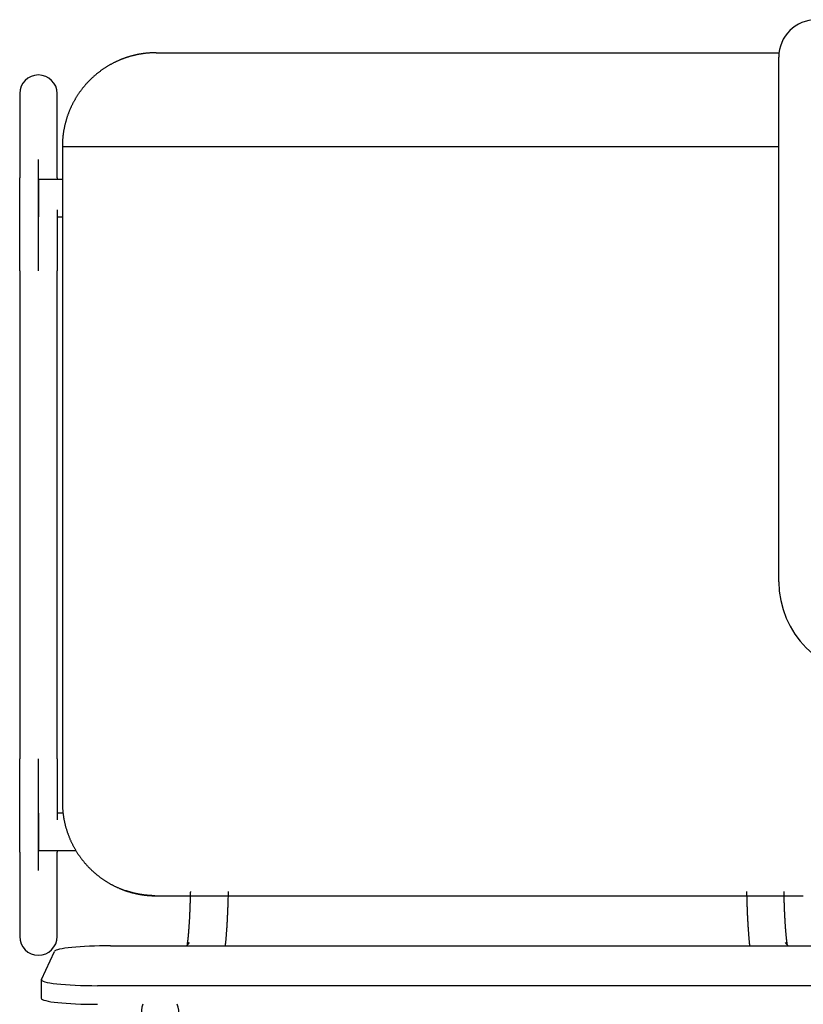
# Model space of a CAD drawing. Header units: metres. Extents: x -1 to 461, y -6 to 31.
# Tile 20 of 82: x 417.848 to 418.266, y 13.276 to 13.801. Entities that reach past the tile are written whole.
import ezdxf

# ---------------------------------------------------------------- set-up
doc = ezdxf.new("R2010")
doc.units = ezdxf.units.M
doc.linetypes.add('CONTINUA', pattern=[0])
doc.layers.add('PA MOBLES', color=7, linetype='CONTINUA', lineweight=25)

msp = doc.modelspace()

# ---------------------------------------------------------------- linework, layer by layer
at = {"layer": 'PA MOBLES', "color": 180, "transparency": 33554687}
for p, q in [((417.92034, 13.78367), (418.25297, 13.78367)), ((418.25283, 13.50133), (418.25283, 13.78133)), ((417.84756, 13.76194), (417.84756, 13.71688)), ((417.86756, 13.71688), (417.86756, 13.76194)), ((417.87034, 13.73367), (418.25283, 13.73367)), ((417.87034, 13.73367), (417.87034, 13.38367)), ((417.85756, 13.66718), (417.85756, 13.72676)), ((417.85756, 13.71607), (417.85756, 13.69607)), ((417.87034, 13.71607), (417.85756, 13.71607)), ((417.86756, 13.69607), (417.87034, 13.69607)), ((417.84756, 13.66718), (417.84756, 13.40669)), ((417.86756, 13.40669), (417.86756, 13.66718)), ((417.85756, 13.34712), (417.85756, 13.40669)), ((417.85756, 13.37781), (417.85756, 13.35781)), ((417.87068, 13.37781), (417.86756, 13.37781)), ((417.84756, 13.35699), (417.84756, 13.31194)), ((417.85756, 13.35781), (417.87755, 13.35781)), ((417.86756, 13.31194), (417.86756, 13.35699)), ((417.91976, 13.33367), (418.26591, 13.33367)), ((417.91976, 13.33367), (418.26591, 13.33367)), ((417.93805, 13.30874), (417.93669, 13.30696)), ((418.25777, 13.30696), (418.25642, 13.30874)), ((417.85912, 13.28902), (417.86612, 13.30393)), ((417.89608, 13.30696), (418.289, 13.30696)), ((417.85908, 13.28886), (417.85908, 13.27892)), ((418.296, 13.28567), (417.88908, 13.28567))]:
    msp.add_line(p, q, dxfattribs=at)
for points in [[(417.90842, 13.78223), (417.90817, 13.78217), (417.90792, 13.78211), (417.90767, 13.78204), (417.90741, 13.78198), (417.90716, 13.78191), (417.90691, 13.78184), (417.90667, 13.78177), (417.90642, 13.7817), (417.90617, 13.78162), (417.90592, 13.78155), (417.90567, 13.78148), (417.90542, 13.7814), (417.90517, 13.78132), (417.90493, 13.78124), (417.90468, 13.78116), (417.90443, 13.78108), (417.90419, 13.781), (417.90394, 13.78091), (417.9037, 13.78082), (417.90345, 13.78074), (417.90321, 13.78065), (417.90297, 13.78056), (417.90272, 13.78047), (417.90248, 13.78038), (417.90224, 13.78028), (417.902, 13.78019), (417.90175, 13.78009), (417.90151, 13.78), (417.90127, 13.7799), (417.90103, 13.7798), (417.90073, 13.77967), (417.90042, 13.77954), (417.90012, 13.7794), (417.89981, 13.77927), (417.89951, 13.77913), (417.8992, 13.77899), (417.8989, 13.77885), (417.8986, 13.7787), (417.8983, 13.77856), (417.898, 13.77841), (417.89771, 13.77826), (417.89741, 13.77811), (417.89712, 13.77796), (417.89682, 13.7778), (417.89653, 13.77764), (417.89624, 13.77748), (417.89595, 13.77732), (417.89566, 13.77716), (417.89537, 13.777), (417.89509, 13.77683), (417.8948, 13.77666), (417.89452, 13.77649), (417.89424, 13.77632), (417.89395, 13.77615), (417.89368, 13.77597), (417.8934, 13.7758), (417.89312, 13.77562), (417.89285, 13.77544), (417.89257, 13.77526), (417.8923, 13.77507), (417.89203, 13.77489), (417.89176, 13.7747), (417.89149, 13.77452), (417.89123, 13.77433), (417.89096, 13.77413), (417.8907, 13.77394), (417.89044, 13.77375), (417.89018, 13.77355), (417.88992, 13.77336), (417.88966, 13.77316), (417.88941, 13.77296), (417.88915, 13.77276), (417.8889, 13.77256), (417.88865, 13.77235), (417.8884, 13.77215), (417.88816, 13.77194), (417.88791, 13.77173), (417.88767, 13.77153), (417.88743, 13.77132), (417.88719, 13.7711), (417.88695, 13.77089), (417.88671, 13.77068), (417.88648, 13.77047), (417.88625, 13.77025), (417.88601, 13.77003), (417.88579, 13.76982), (417.88556, 13.7696), (417.88533, 13.76938), (417.88511, 13.76916), (417.88489, 13.76894), (417.88467, 13.76872), (417.88445, 13.7685), (417.88424, 13.76827), (417.88402, 13.76805), (417.88381, 13.76782), (417.8836, 13.76759), (417.88338, 13.76736), (417.88317, 13.76712), (417.88296, 13.76689), (417.88275, 13.76665), (417.88255, 13.76641), (417.88234, 13.76617), (417.88213, 13.76593), (417.88193, 13.76569), (417.88172, 13.76544), (417.88152, 13.76519), (417.88132, 13.76494), (417.88112, 13.76469), (417.88092, 13.76444), (417.88073, 13.76419), (417.88053, 13.76393), (417.88034, 13.76367), (417.88014, 13.76341), (417.87995, 13.76315), (417.87976, 13.76289), (417.87957, 13.76263), (417.87938, 13.76236), (417.8792, 13.76209), (417.87901, 13.76183), (417.87883, 13.76156), (417.87865, 13.76129), (417.87847, 13.76101), (417.87829, 13.76074), (417.87812, 13.76046), (417.87794, 13.76018), (417.87777, 13.75991), (417.8776, 13.75963), (417.87743, 13.75934), (417.87726, 13.75906), (417.8771, 13.75878), (417.87693, 13.75849), (417.87677, 13.7582), (417.87661, 13.75792), (417.87645, 13.75763), (417.87629, 13.75734), (417.87614, 13.75705), (417.87598, 13.75675), (417.87583, 13.75646), (417.87568, 13.75616), (417.87553, 13.75587), (417.87539, 13.75557), (417.87524, 13.75527), (417.8751, 13.75497), (417.87496, 13.75467), (417.87482, 13.75437), (417.87468, 13.75407), (417.87455, 13.75376), (417.87442, 13.75346), (417.87429, 13.75315), (417.87416, 13.75285), (417.87403, 13.75254), (417.87391, 13.75223), (417.87379, 13.75192), (417.87366, 13.75161), (417.87355, 13.7513), (417.87343, 13.75099), (417.87332, 13.75068), (417.8732, 13.75036), (417.87309, 13.75005), (417.87299, 13.74974), (417.87288, 13.74942), (417.87278, 13.7491), (417.87268, 13.74879), (417.87258, 13.74847), (417.87248, 13.74815), (417.87238, 13.74783), (417.87229, 13.74751), (417.8722, 13.7472), (417.87211, 13.74688), (417.87202, 13.74656), (417.87194, 13.74623), (417.87186, 13.74591), (417.87178, 13.74559), (417.8717, 13.74527), (417.87162, 13.74495), (417.87155, 13.74462), (417.87148, 13.7443), (417.87141, 13.74398), (417.87134, 13.74366), (417.87128, 13.74333), (417.87122, 13.74301), (417.87115, 13.74268), (417.8711, 13.74236), (417.87104, 13.74204), (417.87099, 13.74171), (417.87094, 13.74139), (417.87089, 13.74106), (417.87084, 13.74074), (417.87079, 13.74042), (417.87075, 13.74009), (417.87071, 13.73977), (417.87067, 13.73944), (417.87063, 13.73912), (417.8706, 13.7388), (417.87057, 13.73848), (417.87054, 13.73815), (417.87051, 13.73783), (417.87048, 13.73751), (417.87046, 13.73719), (417.87044, 13.73686), (417.87042, 13.73654), (417.8704, 13.73622), (417.87039, 13.7359), (417.87037, 13.73558), (417.87036, 13.73526), (417.87035, 13.73494), (417.87035, 13.73463), (417.87034, 13.73431), (417.87034, 13.73399), (417.87034, 13.73367)], [(417.92034, 13.78367), (417.92009, 13.78367), (417.91984, 13.78367), (417.91959, 13.78367), (417.91934, 13.78366), (417.91908, 13.78366), (417.91883, 13.78365), (417.91857, 13.78364), (417.91831, 13.78363), (417.91805, 13.78362), (417.91779, 13.78361), (417.91753, 13.78359), (417.91727, 13.78358), (417.91701, 13.78356), (417.91675, 13.78354), (417.91648, 13.78352), (417.91622, 13.7835), (417.91595, 13.78348), (417.91569, 13.78346), (417.91542, 13.78343), (417.91515, 13.7834), (417.91489, 13.78338), (417.91462, 13.78335), (417.91435, 13.78331), (417.91408, 13.78328), (417.91382, 13.78325), (417.91355, 13.78321), (417.91328, 13.78317), (417.91301, 13.78313), (417.91274, 13.78309), (417.91247, 13.78305), (417.91234, 13.78303), (417.9122, 13.78301), (417.91206, 13.78299), (417.91193, 13.78296), (417.91179, 13.78294), (417.91165, 13.78291), (417.91152, 13.78289), (417.91138, 13.78287), (417.91124, 13.78284), (417.91111, 13.78282), (417.91097, 13.78279), (417.91084, 13.78276), (417.9107, 13.78274), (417.91057, 13.78271), (417.91043, 13.78268), (417.91029, 13.78266), (417.91016, 13.78263), (417.91002, 13.7826), (417.90989, 13.78257), (417.90975, 13.78254), (417.90962, 13.78251), (417.90949, 13.78248), (417.90935, 13.78245), (417.90922, 13.78242), (417.90908, 13.78239), (417.90895, 13.78236), (417.90882, 13.78233), (417.90868, 13.7823), (417.90855, 13.78227), (417.90842, 13.78223)], [(417.84756, 13.66718), (417.84756, 13.66783), (417.84756, 13.66848), (417.84756, 13.66913), (417.84756, 13.66978), (417.84756, 13.67043), (417.84756, 13.67108), (417.84756, 13.67173), (417.84756, 13.67237), (417.84756, 13.67302), (417.84756, 13.67366), (417.84756, 13.6743), (417.84756, 13.67494), (417.84756, 13.67558), (417.84756, 13.67622), (417.84756, 13.67686), (417.84756, 13.67749), (417.84756, 13.67813), (417.84756, 13.67876), (417.84756, 13.67939), (417.84756, 13.68001), (417.84756, 13.68064), (417.84756, 13.68126), (417.84756, 13.68188), (417.84756, 13.6825), (417.84756, 13.68312), (417.84756, 13.68373), (417.84756, 13.68435), (417.84756, 13.68496), (417.84756, 13.68556), (417.84756, 13.68617), (417.84756, 13.68677), (417.84756, 13.68736), (417.84756, 13.68796), (417.84756, 13.68855), (417.84756, 13.68913), (417.84756, 13.68971), (417.84756, 13.69029), (417.84756, 13.69086), (417.84756, 13.69143), (417.84756, 13.692), (417.84756, 13.69256), (417.84756, 13.69311), (417.84756, 13.69367), (417.84756, 13.69421), (417.84756, 13.69476), (417.84756, 13.6953), (417.84756, 13.69583), (417.84756, 13.69636), (417.84756, 13.69688), (417.84756, 13.6974), (417.84756, 13.69791), (417.84756, 13.69842), (417.84756, 13.69893), (417.84756, 13.69943), (417.84756, 13.69992), (417.84756, 13.70041), (417.84756, 13.70089), (417.84756, 13.70137), (417.84756, 13.70184), (417.84756, 13.70231), (417.84756, 13.70271), (417.84756, 13.70311), (417.84756, 13.7035), (417.84756, 13.70389), (417.84756, 13.70427), (417.84756, 13.70465), (417.84756, 13.70502), (417.84756, 13.70539), (417.84756, 13.70576), (417.84756, 13.70611), (417.84756, 13.70647), (417.84756, 13.70682), (417.84756, 13.70716), (417.84756, 13.7075), (417.84756, 13.70783), (417.84756, 13.70816), (417.84756, 13.70848), (417.84756, 13.7088), (417.84756, 13.70911), (417.84756, 13.70941), (417.84756, 13.70972), (417.84756, 13.71001), (417.84756, 13.7103), (417.84756, 13.71059), (417.84756, 13.71087), (417.84756, 13.71114), (417.84756, 13.71141), (417.84756, 13.71167), (417.84756, 13.71193), (417.84756, 13.71218), (417.84756, 13.71242), (417.84756, 13.71266), (417.84756, 13.71289), (417.84756, 13.71312), (417.84756, 13.71334), (417.84756, 13.71356), (417.84756, 13.71377), (417.84756, 13.71397), (417.84756, 13.71417), (417.84756, 13.71436), (417.84756, 13.71454), (417.84756, 13.71472), (417.84756, 13.7149), (417.84756, 13.71506), (417.84756, 13.71522), (417.84756, 13.71538), (417.84756, 13.71552), (417.84756, 13.71567), (417.84756, 13.7158), (417.84756, 13.71593), (417.84756, 13.71605), (417.84756, 13.71617), (417.84756, 13.71628), (417.84756, 13.71639), (417.84756, 13.71648), (417.84756, 13.71658), (417.84756, 13.71666), (417.84756, 13.71674), (417.84756, 13.71681), (417.84756, 13.71688)], [(417.86756, 13.71688), (417.86756, 13.71686), (417.86756, 13.71684), (417.86756, 13.71682), (417.86756, 13.7168), (417.86756, 13.71678), (417.86756, 13.71676), (417.86756, 13.71673), (417.86756, 13.71671), (417.86756, 13.71669), (417.86756, 13.71666), (417.86756, 13.71664), (417.86756, 13.71661), (417.86756, 13.71659), (417.86756, 13.71656), (417.86756, 13.71653), (417.86756, 13.71651), (417.86756, 13.71648), (417.86756, 13.71645), (417.86756, 13.71642), (417.86756, 13.71639), (417.86756, 13.71636), (417.86756, 13.71633), (417.86756, 13.7163), (417.86756, 13.71627), (417.86756, 13.71624), (417.86756, 13.7162), (417.86756, 13.71617), (417.86756, 13.71614), (417.86756, 13.7161), (417.86756, 13.71607)], [(417.86756, 13.69974), (417.86756, 13.69971), (417.86756, 13.69967), (417.86756, 13.69964), (417.86756, 13.6996), (417.86756, 13.69956), (417.86756, 13.69953), (417.86756, 13.69949), (417.86756, 13.69946), (417.86756, 13.69942), (417.86756, 13.69939), (417.86756, 13.69935), (417.86756, 13.69932), (417.86756, 13.69928), (417.86756, 13.69925), (417.86756, 13.69921), (417.86756, 13.69917), (417.86756, 13.69914), (417.86756, 13.6991), (417.86756, 13.69907), (417.86756, 13.69903), (417.86756, 13.699), (417.86756, 13.69896), (417.86756, 13.69892), (417.86756, 13.69889), (417.86756, 13.69885), (417.86756, 13.69882), (417.86756, 13.69878), (417.86756, 13.69875), (417.86756, 13.69871), (417.86756, 13.69867), (417.86756, 13.69823), (417.86756, 13.69778), (417.86756, 13.69733), (417.86756, 13.69687), (417.86756, 13.69642), (417.86756, 13.69595), (417.86756, 13.69549), (417.86756, 13.69502), (417.86756, 13.69454), (417.86756, 13.69407), (417.86756, 13.69359), (417.86756, 13.6931), (417.86756, 13.69262), (417.86756, 13.69213), (417.86756, 13.69163), (417.86756, 13.69114), (417.86756, 13.69064), (417.86756, 13.69014), (417.86756, 13.68963), (417.86756, 13.68912), (417.86756, 13.68861), (417.86756, 13.6881), (417.86756, 13.68758), (417.86756, 13.68706), (417.86756, 13.68654), (417.86756, 13.68601), (417.86756, 13.68549), (417.86756, 13.68496), (417.86756, 13.68442), (417.86756, 13.68389), (417.86756, 13.68335), (417.86756, 13.68281), (417.86756, 13.68227), (417.86756, 13.68173), (417.86756, 13.68118), (417.86756, 13.68064), (417.86756, 13.68009), (417.86756, 13.67954), (417.86756, 13.67899), (417.86756, 13.67844), (417.86756, 13.67788), (417.86756, 13.67733), (417.86756, 13.67677), (417.86756, 13.67622), (417.86756, 13.67566), (417.86756, 13.6751), (417.86756, 13.67454), (417.86756, 13.67398), (417.86756, 13.67341), (417.86756, 13.67285), (417.86756, 13.67229), (417.86756, 13.67172), (417.86756, 13.67116), (417.86756, 13.67059), (417.86756, 13.67002), (417.86756, 13.66946), (417.86756, 13.66889), (417.86756, 13.66832), (417.86756, 13.66775), (417.86756, 13.66718)], [(417.84756, 13.35699), (417.84756, 13.35707), (417.84756, 13.35715), (417.84756, 13.35725), (417.84756, 13.35735), (417.84756, 13.35746), (417.84756, 13.35757), (417.84756, 13.3577), (417.84756, 13.35783), (417.84756, 13.35798), (417.84756, 13.35813), (417.84756, 13.35829), (417.84756, 13.35845), (417.84756, 13.35863), (417.84756, 13.35881), (417.84756, 13.359), (417.84756, 13.3592), (417.84756, 13.35941), (417.84756, 13.35962), (417.84756, 13.35984), (417.84756, 13.36007), (417.84756, 13.36031), (417.84756, 13.36056), (417.84756, 13.36081), (417.84756, 13.36108), (417.84756, 13.36135), (417.84756, 13.36162), (417.84756, 13.36191), (417.84756, 13.3622), (417.84756, 13.3625), (417.84756, 13.36281), (417.84756, 13.36313), (417.84756, 13.36345), (417.84756, 13.36378), (417.84756, 13.36412), (417.84756, 13.36446), (417.84756, 13.36481), (417.84756, 13.36517), (417.84756, 13.36553), (417.84756, 13.36591), (417.84756, 13.36629), (417.84756, 13.36667), (417.84756, 13.36706), (417.84756, 13.36746), (417.84756, 13.36787), (417.84756, 13.36828), (417.84756, 13.3687), (417.84756, 13.36912), (417.84756, 13.36955), (417.84756, 13.36999), (417.84756, 13.37043), (417.84756, 13.37088), (417.84756, 13.37134), (417.84756, 13.3718), (417.84756, 13.37227), (417.84756, 13.37274), (417.84756, 13.37322), (417.84756, 13.37371), (417.84756, 13.3742), (417.84756, 13.37469), (417.84756, 13.3752), (417.84756, 13.37564), (417.84756, 13.37609), (417.84756, 13.37654), (417.84756, 13.377), (417.84756, 13.37745), (417.84756, 13.37792), (417.84756, 13.37838), (417.84756, 13.37885), (417.84756, 13.37933), (417.84756, 13.3798), (417.84756, 13.38028), (417.84756, 13.38077), (417.84756, 13.38125), (417.84756, 13.38174), (417.84756, 13.38224), (417.84756, 13.38273), (417.84756, 13.38323), (417.84756, 13.38373), (417.84756, 13.38424), (417.84756, 13.38475), (417.84756, 13.38526), (417.84756, 13.38577), (417.84756, 13.38629), (417.84756, 13.38681), (417.84756, 13.38733), (417.84756, 13.38786), (417.84756, 13.38838), (417.84756, 13.38891), (417.84756, 13.38945), (417.84756, 13.38998), (417.84756, 13.39052), (417.84756, 13.39106), (417.84756, 13.3916), (417.84756, 13.39214), (417.84756, 13.39269), (417.84756, 13.39323), (417.84756, 13.39378), (417.84756, 13.39433), (417.84756, 13.39488), (417.84756, 13.39543), (417.84756, 13.39599), (417.84756, 13.39654), (417.84756, 13.3971), (417.84756, 13.39765), (417.84756, 13.39821), (417.84756, 13.39877), (417.84756, 13.39933), (417.84756, 13.39989), (417.84756, 13.40046), (417.84756, 13.40102), (417.84756, 13.40158), (417.84756, 13.40215), (417.84756, 13.40271), (417.84756, 13.40328), (417.84756, 13.40385), (417.84756, 13.40441), (417.84756, 13.40498), (417.84756, 13.40555), (417.84756, 13.40612), (417.84756, 13.40669)], [(417.86756, 13.40669), (417.86756, 13.40604), (417.86756, 13.40539), (417.86756, 13.40474), (417.86756, 13.40409), (417.86756, 13.40344), (417.86756, 13.40279), (417.86756, 13.40214), (417.86756, 13.4015), (417.86756, 13.40085), (417.86756, 13.40021), (417.86756, 13.39957), (417.86756, 13.39893), (417.86756, 13.39829), (417.86756, 13.39765), (417.86756, 13.39701), (417.86756, 13.39638), (417.86756, 13.39575), (417.86756, 13.39511), (417.86756, 13.39448), (417.86756, 13.39386), (417.86756, 13.39323), (417.86756, 13.39261), (417.86756, 13.39199), (417.86756, 13.39137), (417.86756, 13.39075), (417.86756, 13.39014), (417.86756, 13.38952), (417.86756, 13.38892), (417.86756, 13.38831), (417.86756, 13.38771), (417.86756, 13.38721), (417.86756, 13.38672), (417.86756, 13.38623), (417.86756, 13.38575), (417.86756, 13.38526), (417.86756, 13.38478), (417.86756, 13.3843), (417.86756, 13.38383), (417.86756, 13.38336), (417.86756, 13.38289), (417.86756, 13.38242), (417.86756, 13.38196), (417.86756, 13.38149), (417.86756, 13.38104), (417.86756, 13.38058), (417.86756, 13.38013), (417.86756, 13.37968), (417.86756, 13.37923), (417.86756, 13.37879), (417.86756, 13.37835), (417.86756, 13.37791), (417.86756, 13.37748), (417.86756, 13.37705), (417.86756, 13.37662), (417.86756, 13.3762), (417.86756, 13.37578), (417.86756, 13.37536), (417.86756, 13.37495), (417.86756, 13.37454), (417.86756, 13.37413)], [(417.87034, 13.38367), (417.87034, 13.38336), (417.87034, 13.38304), (417.87035, 13.38273), (417.87035, 13.38241), (417.87036, 13.38209), (417.87037, 13.38177), (417.87039, 13.38146), (417.8704, 13.38114), (417.87042, 13.38082), (417.87044, 13.3805), (417.87046, 13.38018), (417.87048, 13.37986), (417.87051, 13.37954), (417.87054, 13.37922), (417.87057, 13.37889), (417.8706, 13.37857), (417.87063, 13.37825), (417.87067, 13.37793), (417.87071, 13.3776), (417.87075, 13.37728), (417.87079, 13.37696), (417.87083, 13.37664), (417.87088, 13.37631), (417.87093, 13.37599), (417.87098, 13.37567), (417.87104, 13.37534), (417.87109, 13.37502), (417.87115, 13.3747), (417.87121, 13.37437), (417.87127, 13.37405), (417.87134, 13.37373), (417.8714, 13.3734), (417.87147, 13.37308), (417.87154, 13.37276), (417.87162, 13.37244), (417.87169, 13.37211), (417.87177, 13.37179), (417.87185, 13.37147), (417.87193, 13.37115), (417.87201, 13.37083), (417.8721, 13.37051), (417.87219, 13.37019), (417.87228, 13.36987), (417.87237, 13.36955), (417.87247, 13.36923), (417.87257, 13.36891), (417.87266, 13.36859), (417.87277, 13.36828), (417.87287, 13.36796), (417.87298, 13.36764), (417.87308, 13.36733), (417.87319, 13.36701), (417.87331, 13.3667), (417.87342, 13.36639), (417.87354, 13.36607), (417.87365, 13.36576), (417.87377, 13.36545), (417.8739, 13.36514), (417.87402, 13.36483), (417.87415, 13.36452), (417.87428, 13.36421), (417.87441, 13.36391), (417.87454, 13.3636), (417.87468, 13.3633), (417.87481, 13.36299), (417.87495, 13.36269), (417.87509, 13.36239), (417.87524, 13.36209), (417.87538, 13.36179), (417.87553, 13.36149), (417.87568, 13.36119), (417.87583, 13.36089), (417.87598, 13.3606), (417.87614, 13.3603), (417.87629, 13.36001), (417.87645, 13.35971), (417.87661, 13.35942), (417.87677, 13.35913), (417.87694, 13.35884), (417.8771, 13.35856), (417.87727, 13.35827), (417.87744, 13.35798), (417.87761, 13.3577), (417.87778, 13.35742), (417.87796, 13.35714), (417.87813, 13.35686), (417.87831, 13.35658), (417.87849, 13.3563), (417.87867, 13.35603), (417.87886, 13.35575), (417.87904, 13.35548), (417.87923, 13.35521), (417.87942, 13.35494), (417.87961, 13.35467), (417.8798, 13.35441), (417.87999, 13.35414), (417.88018, 13.35388), (417.88038, 13.35362), (417.88058, 13.35336), (417.88077, 13.3531), (417.88097, 13.35284), (417.88118, 13.35259), (417.88138, 13.35233), (417.88158, 13.35208), (417.88179, 13.35183), (417.88199, 13.35158), (417.8822, 13.35133), (417.88241, 13.35109), (417.88262, 13.35085), (417.88283, 13.3506), (417.88305, 13.35036), (417.88326, 13.35013), (417.88347, 13.34989), (417.88369, 13.34966), (417.88391, 13.34942), (417.88413, 13.34919), (417.88434, 13.34896), (417.88456, 13.34874), (417.88479, 13.34851), (417.88501, 13.34829), (417.88523, 13.34807), (417.88546, 13.34785), (417.88568, 13.34763), (417.88591, 13.34741), (417.88614, 13.34719), (417.88637, 13.34698), (417.88661, 13.34676), (417.88684, 13.34655), (417.88708, 13.34634), (417.88732, 13.34613), (417.88756, 13.34591), (417.8878, 13.34571), (417.88805, 13.3455), (417.88829, 13.34529), (417.88854, 13.34508), (417.88879, 13.34488), (417.88904, 13.34468), (417.88929, 13.34448), (417.88955, 13.34428), (417.88981, 13.34408), (417.89006, 13.34388), (417.89032, 13.34368), (417.89058, 13.34349), (417.89085, 13.34329), (417.89111, 13.3431), (417.89138, 13.34291), (417.89164, 13.34272), (417.89191, 13.34254), (417.89218, 13.34235), (417.89246, 13.34217), (417.89273, 13.34198), (417.893, 13.3418), (417.89328, 13.34162), (417.89356, 13.34145), (417.89384, 13.34127), (417.89412, 13.3411), (417.8944, 13.34092), (417.89468, 13.34075), (417.89497, 13.34059), (417.89525, 13.34042), (417.89554, 13.34025), (417.89583, 13.34009), (417.89612, 13.33993), (417.89641, 13.33977), (417.8967, 13.33961), (417.89699, 13.33945), (417.89729, 13.3393), (417.89758, 13.33915), (417.89788, 13.339), (417.89818, 13.33885), (417.89848, 13.3387), (417.89878, 13.33856), (417.89908, 13.33842), (417.89938, 13.33828), (417.89968, 13.33814), (417.89999, 13.338), (417.90029, 13.33787), (417.9006, 13.33773), (417.9009, 13.3376), (417.90121, 13.33747), (417.9013, 13.33744), (417.90139, 13.3374), (417.90148, 13.33736), (417.90158, 13.33732), (417.90167, 13.33729), (417.90176, 13.33725), (417.90185, 13.33721), (417.90194, 13.33718), (417.90203, 13.33714), (417.90212, 13.33711), (417.90222, 13.33707), (417.90231, 13.33703), (417.9024, 13.337), (417.90249, 13.33696), (417.90258, 13.33693), (417.90268, 13.33689), (417.90277, 13.33686), (417.90286, 13.33682), (417.90295, 13.33679), (417.90305, 13.33676), (417.90314, 13.33672), (417.90323, 13.33669), (417.90332, 13.33665), (417.90342, 13.33662), (417.90351, 13.33659), (417.9036, 13.33655), (417.90369, 13.33652), (417.90379, 13.33649), (417.90388, 13.33646), (417.90397, 13.33642)], [(417.86756, 13.35781), (417.86756, 13.35777), (417.86756, 13.35774), (417.86756, 13.3577), (417.86756, 13.35767), (417.86756, 13.35764), (417.86756, 13.3576), (417.86756, 13.35757), (417.86756, 13.35754), (417.86756, 13.35751), (417.86756, 13.35748), (417.86756, 13.35745), (417.86756, 13.35742), (417.86756, 13.35739), (417.86756, 13.35736), (417.86756, 13.35734), (417.86756, 13.35731), (417.86756, 13.35728), (417.86756, 13.35726), (417.86756, 13.35723), (417.86756, 13.35721), (417.86756, 13.35718), (417.86756, 13.35716), (417.86756, 13.35714), (417.86756, 13.35712), (417.86756, 13.35709), (417.86756, 13.35707), (417.86756, 13.35705), (417.86756, 13.35703), (417.86756, 13.35701), (417.86756, 13.35699)], [(417.90397, 13.33642), (417.904, 13.33642), (417.90402, 13.33641), (417.90405, 13.3364), (417.90407, 13.33639), (417.9041, 13.33638), (417.90412, 13.33637), (417.90415, 13.33636), (417.90417, 13.33636), (417.9042, 13.33635), (417.90422, 13.33634), (417.90425, 13.33633), (417.90427, 13.33632), (417.9043, 13.33631), (417.90432, 13.33631), (417.90435, 13.3363), (417.90437, 13.33629), (417.9044, 13.33628), (417.90442, 13.33627), (417.90445, 13.33626), (417.90447, 13.33626), (417.90449, 13.33625), (417.90452, 13.33624), (417.90454, 13.33623), (417.90457, 13.33622), (417.90459, 13.33621), (417.90462, 13.33621), (417.90464, 13.3362), (417.90467, 13.33619), (417.90469, 13.33618), (417.90471, 13.33617), (417.90487, 13.33612), (417.90502, 13.33607), (417.90518, 13.33602), (417.90533, 13.33598), (417.90549, 13.33593), (417.90565, 13.33588), (417.90581, 13.33583), (417.90597, 13.33578), (417.90613, 13.33573), (417.90629, 13.33568), (417.90646, 13.33564), (417.90662, 13.33559), (417.90678, 13.33554), (417.90695, 13.3355), (417.90711, 13.33545), (417.90728, 13.33541), (417.90744, 13.33536), (417.90761, 13.33532), (417.90778, 13.33527), (417.90795, 13.33523), (417.90811, 13.33519), (417.90828, 13.33515), (417.90845, 13.3351), (417.90862, 13.33506), (417.90879, 13.33502), (417.90896, 13.33498), (417.90913, 13.33494), (417.9093, 13.3349), (417.90947, 13.33487), (417.90964, 13.33483), (417.90981, 13.33479), (417.90998, 13.33475), (417.91015, 13.33472), (417.91033, 13.33468), (417.9105, 13.33465), (417.91067, 13.33462), (417.91084, 13.33458), (417.91101, 13.33455), (417.91118, 13.33452), (417.91135, 13.33449), (417.91152, 13.33446), (417.91168, 13.33443), (417.91185, 13.3344), (417.91202, 13.33437), (417.91219, 13.33434), (417.91236, 13.33431), (417.91252, 13.33429), (417.91269, 13.33426), (417.91286, 13.33423), (417.91302, 13.33421), (417.91319, 13.33419), (417.91335, 13.33416), (417.91351, 13.33414), (417.91368, 13.33412), (417.91384, 13.3341), (417.914, 13.33407), (417.91416, 13.33405), (417.91432, 13.33403), (417.91448, 13.33402), (417.91463, 13.334), (417.91476, 13.33398), (417.91489, 13.33397), (417.91502, 13.33396), (417.91515, 13.33394), (417.91528, 13.33393), (417.91542, 13.33391), (417.91555, 13.3339), (417.91569, 13.33389), (417.91583, 13.33388), (417.91596, 13.33386), (417.9161, 13.33385), (417.91624, 13.33384), (417.91638, 13.33383), (417.91652, 13.33382), (417.91666, 13.33381), (417.91679, 13.3338), (417.91693, 13.33379), (417.91707, 13.33378), (417.91721, 13.33377), (417.91735, 13.33376), (417.91749, 13.33375), (417.91762, 13.33375), (417.91776, 13.33374), (417.91789, 13.33373), (417.91803, 13.33373), (417.91816, 13.33372), (417.91829, 13.33371), (417.91842, 13.33371), (417.91855, 13.3337), (417.91868, 13.3337), (417.91869, 13.3337), (417.91871, 13.3337), (417.91872, 13.3337), (417.91874, 13.3337), (417.91875, 13.3337), (417.91877, 13.3337), (417.91878, 13.3337), (417.9188, 13.3337), (417.91881, 13.33369), (417.91883, 13.33369), (417.91884, 13.33369), (417.91886, 13.33369), (417.91887, 13.33369), (417.91889, 13.33369), (417.9189, 13.33369), (417.91892, 13.33369), (417.91894, 13.33369), (417.91895, 13.33369), (417.91897, 13.33369), (417.91898, 13.33369), (417.919, 13.33369), (417.91902, 13.33369), (417.91903, 13.33369), (417.91905, 13.33369), (417.91906, 13.33369), (417.91908, 13.33369), (417.9191, 13.33369), (417.91911, 13.33369), (417.91913, 13.33369), (417.91914, 13.33369), (417.91916, 13.33369), (417.91918, 13.33368), (417.91919, 13.33368), (417.91921, 13.33368), (417.91922, 13.33368), (417.91924, 13.33368), (417.91926, 13.33368), (417.91927, 13.33368), (417.91929, 13.33368), (417.9193, 13.33368), (417.91932, 13.33368), (417.91934, 13.33368), (417.91935, 13.33368), (417.91937, 13.33368), (417.91938, 13.33368), (417.9194, 13.33368), (417.91941, 13.33368), (417.91943, 13.33368), (417.91944, 13.33368), (417.91946, 13.33368), (417.91947, 13.33368), (417.91949, 13.33368), (417.9195, 13.33368), (417.91952, 13.33368), (417.91953, 13.33368), (417.91955, 13.33368), (417.91956, 13.33368), (417.91958, 13.33368), (417.91959, 13.33368), (417.91961, 13.33368), (417.91961, 13.33368), (417.91962, 13.33368), (417.91962, 13.33368), (417.91962, 13.33368), (417.91963, 13.33368), (417.91963, 13.33368), (417.91964, 13.33368), (417.91964, 13.33368), (417.91965, 13.33368), (417.91965, 13.33368), (417.91966, 13.33368), (417.91966, 13.33368), (417.91967, 13.33368), (417.91967, 13.33368), (417.91968, 13.33368), (417.91968, 13.33368), (417.91968, 13.33368), (417.91969, 13.33368), (417.91969, 13.33368), (417.9197, 13.33368), (417.9197, 13.33367), (417.91971, 13.33367), (417.91971, 13.33367), (417.91972, 13.33367), (417.91972, 13.33367), (417.91972, 13.33367), (417.91973, 13.33367), (417.91973, 13.33367), (417.91974, 13.33367), (417.91976, 13.33367)], [(417.9055, 13.33592), (417.90545, 13.33594), (417.90539, 13.33596), (417.90534, 13.33597), (417.90529, 13.33599), (417.90524, 13.336), (417.90519, 13.33602), (417.90514, 13.33604), (417.90509, 13.33605), (417.90504, 13.33607), (417.90499, 13.33609), (417.90494, 13.3361), (417.90489, 13.33612), (417.90484, 13.33613), (417.90478, 13.33615), (417.90473, 13.33617), (417.90468, 13.33618), (417.90463, 13.3362), (417.90458, 13.33622), (417.90453, 13.33624), (417.90448, 13.33625), (417.90443, 13.33627), (417.90438, 13.33629), (417.90433, 13.3363), (417.90428, 13.33632), (417.90423, 13.33634), (417.90418, 13.33635), (417.90413, 13.33637), (417.90407, 13.33639), (417.90402, 13.33641), (417.90397, 13.33642)], [(417.91974, 13.33367), (417.91974, 13.33367), (417.91973, 13.33367), (417.91973, 13.33367), (417.91972, 13.33367), (417.91972, 13.33367), (417.91972, 13.33367), (417.91971, 13.33367), (417.91971, 13.33367), (417.9197, 13.33367), (417.9197, 13.33368), (417.91969, 13.33368), (417.91969, 13.33368), (417.91968, 13.33368), (417.91968, 13.33368), (417.91968, 13.33368), (417.91967, 13.33368), (417.91967, 13.33368), (417.91966, 13.33368), (417.91966, 13.33368), (417.91965, 13.33368), (417.91965, 13.33368), (417.91964, 13.33368), (417.91964, 13.33368), (417.91963, 13.33368), (417.91963, 13.33368), (417.91962, 13.33368), (417.91962, 13.33368), (417.91962, 13.33368), (417.91961, 13.33368), (417.91961, 13.33368), (417.91959, 13.33368), (417.91958, 13.33368), (417.91956, 13.33368), (417.91955, 13.33368), (417.91953, 13.33368), (417.91952, 13.33368), (417.9195, 13.33368), (417.91949, 13.33368), (417.91947, 13.33368), (417.91946, 13.33368), (417.91944, 13.33368), (417.91943, 13.33368), (417.91941, 13.33368), (417.9194, 13.33368), (417.91938, 13.33368), (417.91937, 13.33368), (417.91935, 13.33368), (417.91934, 13.33368), (417.91932, 13.33368), (417.9193, 13.33368), (417.91929, 13.33368), (417.91927, 13.33368), (417.91926, 13.33368), (417.91924, 13.33368), (417.91922, 13.33368), (417.91921, 13.33368), (417.91919, 13.33368), (417.91918, 13.33368), (417.91916, 13.33369), (417.91914, 13.33369), (417.91913, 13.33369), (417.91911, 13.33369), (417.9191, 13.33369), (417.91908, 13.33369), (417.91906, 13.33369), (417.91905, 13.33369), (417.91903, 13.33369), (417.91902, 13.33369), (417.919, 13.33369), (417.91898, 13.33369), (417.91897, 13.33369), (417.91895, 13.33369), (417.91894, 13.33369), (417.91892, 13.33369), (417.9189, 13.33369), (417.91889, 13.33369), (417.91887, 13.33369), (417.91886, 13.33369), (417.91884, 13.33369), (417.91883, 13.33369), (417.91881, 13.33369), (417.9188, 13.3337), (417.91878, 13.3337), (417.91877, 13.3337), (417.91875, 13.3337), (417.91874, 13.3337), (417.91872, 13.3337), (417.91871, 13.3337), (417.91869, 13.3337), (417.91868, 13.3337), (417.91855, 13.3337), (417.91842, 13.33371), (417.91829, 13.33371), (417.91816, 13.33372), (417.91803, 13.33373), (417.91789, 13.33373), (417.91776, 13.33374), (417.91762, 13.33375), (417.91749, 13.33375), (417.91735, 13.33376), (417.91721, 13.33377), (417.91707, 13.33378), (417.91693, 13.33379), (417.91679, 13.3338), (417.91666, 13.33381), (417.91652, 13.33382), (417.91638, 13.33383), (417.91624, 13.33384), (417.9161, 13.33385), (417.91596, 13.33386), (417.91583, 13.33388), (417.91569, 13.33389), (417.91555, 13.3339), (417.91542, 13.33391), (417.91528, 13.33393), (417.91515, 13.33394), (417.91502, 13.33396), (417.91489, 13.33397), (417.91476, 13.33398), (417.91463, 13.334), (417.91448, 13.33402), (417.91432, 13.33403), (417.91416, 13.33405), (417.914, 13.33407), (417.91384, 13.3341), (417.91368, 13.33412), (417.91351, 13.33414), (417.91335, 13.33416), (417.91319, 13.33419), (417.91302, 13.33421), (417.91286, 13.33423), (417.91269, 13.33426), (417.91252, 13.33429), (417.91236, 13.33431), (417.91219, 13.33434), (417.91202, 13.33437), (417.91185, 13.3344), (417.91168, 13.33443), (417.91152, 13.33446), (417.91135, 13.33449), (417.91118, 13.33452), (417.91101, 13.33455), (417.91084, 13.33458), (417.91067, 13.33462), (417.9105, 13.33465), (417.91033, 13.33468), (417.91015, 13.33472), (417.90998, 13.33475), (417.90981, 13.33479), (417.90964, 13.33483), (417.9095, 13.33486), (417.90936, 13.33489), (417.90922, 13.33492), (417.90908, 13.33496), (417.90893, 13.33499), (417.90879, 13.33502), (417.90865, 13.33506), (417.90851, 13.33509), (417.90837, 13.33512), (417.90823, 13.33516), (417.90809, 13.33519), (417.90795, 13.33523), (417.90781, 13.33527), (417.90767, 13.3353), (417.90753, 13.33534), (417.90739, 13.33538), (417.90725, 13.33541), (417.90712, 13.33545), (417.90698, 13.33549), (417.90684, 13.33553), (417.9067, 13.33557), (417.90657, 13.3356), (417.90643, 13.33564), (417.9063, 13.33568), (417.90616, 13.33572), (417.90603, 13.33576), (417.90589, 13.3358), (417.90576, 13.33584), (417.90563, 13.33588), (417.9055, 13.33592)], [(417.93704, 13.30741), (417.93705, 13.30747), (417.93706, 13.30753), (417.93707, 13.30759), (417.93708, 13.30765), (417.93709, 13.30771), (417.9371, 13.30777), (417.93711, 13.30784), (417.93712, 13.30791), (417.93713, 13.30798), (417.93714, 13.30805), (417.93715, 13.30812), (417.93716, 13.3082), (417.93718, 13.30827), (417.93719, 13.30835), (417.9372, 13.30843), (417.93721, 13.30852), (417.93722, 13.3086), (417.93724, 13.30869), (417.93725, 13.30878), (417.93726, 13.30887), (417.93727, 13.30896), (417.93729, 13.30905), (417.9373, 13.30915), (417.93731, 13.30925), (417.93733, 13.30935), (417.93734, 13.30945), (417.93735, 13.30955), (417.93737, 13.30966), (417.93738, 13.30977), (417.93739, 13.30988), (417.93742, 13.31009), (417.93744, 13.31031), (417.93747, 13.31054), (417.9375, 13.31077), (417.93752, 13.31101), (417.93755, 13.31125), (417.93757, 13.31151), (417.9376, 13.31177), (417.93763, 13.31203), (417.93765, 13.31231), (417.93768, 13.31258), (417.93771, 13.31287), (417.93773, 13.31316), (417.93776, 13.31346), (417.93779, 13.31377), (417.93781, 13.31408), (417.93784, 13.3144), (417.93787, 13.31473), (417.93789, 13.31506), (417.93792, 13.3154), (417.93795, 13.31575), (417.93797, 13.3161), (417.938, 13.31646), (417.93802, 13.31683), (417.93805, 13.3172), (417.93808, 13.31758), (417.9381, 13.31797), (417.93813, 13.31837), (417.93815, 13.31877), (417.93818, 13.31918), (417.93821, 13.31962), (417.93823, 13.32007), (417.93826, 13.32052), (417.93828, 13.32098), (417.93831, 13.32144), (417.93834, 13.32191), (417.93836, 13.32239), (417.93838, 13.32286), (417.93841, 13.32335), (417.93843, 13.32384), (417.93845, 13.32433), (417.93848, 13.32482), (417.9385, 13.32533), (417.93852, 13.32583), (417.93854, 13.32634), (417.93856, 13.32685), (417.93859, 13.32737), (417.93861, 13.3279), (417.93863, 13.32842), (417.93865, 13.32895), (417.93866, 13.32949), (417.93868, 13.33002), (417.9387, 13.33056), (417.93872, 13.33111), (417.93874, 13.33166), (417.93875, 13.33221), (417.93877, 13.33277), (417.93879, 13.33332), (417.9388, 13.33389), (417.93882, 13.33445), (417.93882, 13.3345), (417.93882, 13.33455), (417.93882, 13.3346), (417.93882, 13.33465), (417.93882, 13.3347), (417.93882, 13.33475), (417.93882, 13.33479), (417.93883, 13.33484), (417.93883, 13.33489), (417.93883, 13.33494), (417.93883, 13.33499), (417.93883, 13.33504), (417.93883, 13.33509), (417.93883, 13.33514), (417.93883, 13.33519), (417.93884, 13.33524), (417.93884, 13.33528), (417.93884, 13.33533), (417.93884, 13.33538), (417.93884, 13.33543), (417.93884, 13.33548), (417.93884, 13.33553), (417.93884, 13.33558), (417.93885, 13.33563), (417.93885, 13.33568), (417.93885, 13.33573), (417.93885, 13.33578), (417.93885, 13.33583), (417.93885, 13.33587), (417.93885, 13.33592)], [(417.95886, 13.33592), (417.95886, 13.33583), (417.95885, 13.33573), (417.95885, 13.33563), (417.95885, 13.33553), (417.95885, 13.33543), (417.95884, 13.33534), (417.95884, 13.33524), (417.95884, 13.33514), (417.95884, 13.33504), (417.95883, 13.33495), (417.95883, 13.33485), (417.95883, 13.33475), (417.95883, 13.33465), (417.95883, 13.33456), (417.95882, 13.33446), (417.95882, 13.33436), (417.95882, 13.33426), (417.95882, 13.33417), (417.95881, 13.33407), (417.95881, 13.33397), (417.95881, 13.33388), (417.95881, 13.33378), (417.9588, 13.33368), (417.9588, 13.33359), (417.9588, 13.33349), (417.95879, 13.33339), (417.95879, 13.3333), (417.95879, 13.3332), (417.95879, 13.3331), (417.95878, 13.33301), (417.95877, 13.33238), (417.95875, 13.33177), (417.95873, 13.33115), (417.95871, 13.33054), (417.95869, 13.32993), (417.95867, 13.32933), (417.95865, 13.32873), (417.95863, 13.32814), (417.95861, 13.32755), (417.95859, 13.32697), (417.95856, 13.32639), (417.95854, 13.32581), (417.95852, 13.32524), (417.95849, 13.32467), (417.95847, 13.32411), (417.95844, 13.32355), (417.95841, 13.323), (417.95839, 13.32245), (417.95836, 13.32191), (417.95833, 13.32137), (417.95831, 13.32084), (417.95828, 13.32031), (417.95825, 13.31978), (417.95822, 13.31926), (417.95819, 13.31875), (417.95816, 13.31824), (417.95813, 13.31774), (417.9581, 13.31724), (417.95807, 13.31675), (417.95803, 13.31626), (417.95801, 13.31586), (417.95798, 13.31547), (417.95795, 13.31509), (417.95793, 13.31471), (417.9579, 13.31434), (417.95787, 13.31397), (417.95785, 13.31361), (417.95782, 13.31326), (417.95779, 13.31292), (417.95777, 13.31258), (417.95774, 13.31224), (417.95771, 13.31192), (417.95769, 13.3116), (417.95766, 13.31128), (417.95764, 13.31097), (417.95761, 13.31067), (417.95758, 13.31037), (417.95756, 13.31008), (417.95753, 13.30979), (417.9575, 13.30951), (417.95748, 13.30924), (417.95745, 13.30897), (417.95742, 13.3087), (417.9574, 13.30844), (417.95737, 13.30818), (417.95734, 13.30793), (417.95732, 13.30769), (417.95729, 13.30745), (417.95726, 13.30721), (417.95723, 13.30698)], [(418.23561, 13.33592), (418.23561, 13.33583), (418.23561, 13.33573), (418.23561, 13.33563), (418.23562, 13.33553), (418.23562, 13.33543), (418.23562, 13.33534), (418.23562, 13.33524), (418.23563, 13.33514), (418.23563, 13.33504), (418.23563, 13.33495), (418.23563, 13.33485), (418.23563, 13.33475), (418.23564, 13.33465), (418.23564, 13.33456), (418.23564, 13.33446), (418.23564, 13.33436), (418.23565, 13.33426), (418.23565, 13.33417), (418.23565, 13.33407), (418.23565, 13.33397), (418.23566, 13.33388), (418.23566, 13.33378), (418.23566, 13.33368), (418.23566, 13.33359), (418.23567, 13.33349), (418.23567, 13.33339), (418.23567, 13.3333), (418.23568, 13.3332), (418.23568, 13.3331), (418.23568, 13.33301), (418.2357, 13.33238), (418.23572, 13.33177), (418.23573, 13.33115), (418.23575, 13.33054), (418.23577, 13.32993), (418.23579, 13.32933), (418.23581, 13.32873), (418.23584, 13.32814), (418.23586, 13.32755), (418.23588, 13.32697), (418.2359, 13.32639), (418.23593, 13.32581), (418.23595, 13.32524), (418.23597, 13.32467), (418.236, 13.32411), (418.23602, 13.32355), (418.23605, 13.323), (418.23608, 13.32245), (418.2361, 13.32191), (418.23613, 13.32137), (418.23616, 13.32084), (418.23619, 13.32031), (418.23622, 13.31978), (418.23624, 13.31926), (418.23627, 13.31875), (418.2363, 13.31824), (418.23634, 13.31774), (418.23637, 13.31724), (418.2364, 13.31675), (418.23643, 13.31626), (418.23646, 13.31586), (418.23649, 13.31547), (418.23651, 13.31509), (418.23654, 13.31471), (418.23657, 13.31434), (418.23659, 13.31397), (418.23662, 13.31361), (418.23664, 13.31326), (418.23667, 13.31292), (418.2367, 13.31258), (418.23672, 13.31224), (418.23675, 13.31192), (418.23678, 13.3116), (418.2368, 13.31128), (418.23683, 13.31097), (418.23685, 13.31067), (418.23688, 13.31037), (418.23691, 13.31008), (418.23693, 13.30979), (418.23696, 13.30951), (418.23699, 13.30924), (418.23701, 13.30897), (418.23704, 13.3087), (418.23707, 13.30844), (418.23709, 13.30818), (418.23712, 13.30793), (418.23715, 13.30769), (418.23718, 13.30745), (418.2372, 13.30721), (418.23723, 13.30698)], [(418.25743, 13.30741), (418.25742, 13.30747), (418.25741, 13.30753), (418.2574, 13.30759), (418.25739, 13.30765), (418.25738, 13.30771), (418.25737, 13.30777), (418.25736, 13.30784), (418.25735, 13.30791), (418.25733, 13.30798), (418.25732, 13.30805), (418.25731, 13.30812), (418.2573, 13.3082), (418.25729, 13.30827), (418.25728, 13.30835), (418.25726, 13.30843), (418.25725, 13.30852), (418.25724, 13.3086), (418.25723, 13.30869), (418.25722, 13.30878), (418.2572, 13.30887), (418.25719, 13.30896), (418.25718, 13.30905), (418.25716, 13.30915), (418.25715, 13.30925), (418.25714, 13.30935), (418.25713, 13.30945), (418.25711, 13.30955), (418.2571, 13.30966), (418.25709, 13.30977), (418.25707, 13.30988), (418.25705, 13.31009), (418.25702, 13.31031), (418.257, 13.31054), (418.25697, 13.31077), (418.25694, 13.31101), (418.25692, 13.31125), (418.25689, 13.31151), (418.25686, 13.31177), (418.25684, 13.31203), (418.25681, 13.31231), (418.25679, 13.31258), (418.25676, 13.31287), (418.25673, 13.31316), (418.25671, 13.31346), (418.25668, 13.31377), (418.25665, 13.31408), (418.25663, 13.3144), (418.2566, 13.31473), (418.25657, 13.31506), (418.25655, 13.3154), (418.25652, 13.31575), (418.25649, 13.3161), (418.25647, 13.31646), (418.25644, 13.31683), (418.25641, 13.3172), (418.25639, 13.31758), (418.25636, 13.31797), (418.25634, 13.31837), (418.25631, 13.31877), (418.25629, 13.31918), (418.25626, 13.31962), (418.25623, 13.32007), (418.25621, 13.32052), (418.25618, 13.32098), (418.25615, 13.32144), (418.25613, 13.32191), (418.2561, 13.32239), (418.25608, 13.32286), (418.25606, 13.32335), (418.25603, 13.32384), (418.25601, 13.32433), (418.25599, 13.32482), (418.25596, 13.32533), (418.25594, 13.32583), (418.25592, 13.32634), (418.2559, 13.32685), (418.25588, 13.32737), (418.25586, 13.3279), (418.25584, 13.32842), (418.25582, 13.32895), (418.2558, 13.32949), (418.25578, 13.33002), (418.25576, 13.33056), (418.25575, 13.33111), (418.25573, 13.33166), (418.25571, 13.33221), (418.2557, 13.33277), (418.25568, 13.33332), (418.25566, 13.33389), (418.25565, 13.33445), (418.25565, 13.3345), (418.25565, 13.33455), (418.25564, 13.3346), (418.25564, 13.33465), (418.25564, 13.3347), (418.25564, 13.33475), (418.25564, 13.33479), (418.25564, 13.33484), (418.25564, 13.33489), (418.25564, 13.33494), (418.25563, 13.33499), (418.25563, 13.33504), (418.25563, 13.33509), (418.25563, 13.33514), (418.25563, 13.33519), (418.25563, 13.33524), (418.25563, 13.33528), (418.25563, 13.33533), (418.25563, 13.33538), (418.25562, 13.33543), (418.25562, 13.33548), (418.25562, 13.33553), (418.25562, 13.33558), (418.25562, 13.33563), (418.25562, 13.33568), (418.25562, 13.33573), (418.25562, 13.33578), (418.25561, 13.33583), (418.25561, 13.33587), (418.25561, 13.33592)], [(418.26592, 13.33367), (418.26591, 13.33367)]]:
    msp.add_lwpolyline(points, dxfattribs=at)
for centre, radius, start, end in [((418.27283, 13.78133), 0.02, 90, 180), ((418.30283, 13.50133), 0.05, 180, 270), ((417.85756, 13.31194), 0.01, 180, 270), ((417.85756, 13.31194), 0.01, 270, 0)]:
    msp.add_arc(centre, radius, start, end, dxfattribs=at)
for centre, major_axis, ratio, start_param, end_param in [((417.85756, 13.76194), (-0.01, 0), 0.987805, 4.712389, 6.283185), ((417.85756, 13.76194), (-0.01, 0), 0.987805, 3.141593, 4.712389), ((417.89608, 13.30377), (0.03, 0), 0.106466, 1.570796, 3.091634), ((417.88908, 13.28886), (-0.03, 0), 0.106466, 6.233227, 7.853982), ((417.88908, 13.27892), (-0.03, 0), 0.106466, 0, 1.570796), ((417.92256, 13.27183), (-0.00796, 0.00605), 0.993992, 0.250094, 4.196569)]:
    msp.add_ellipse(centre, major_axis=major_axis, ratio=ratio, start_param=start_param, end_param=end_param, dxfattribs=at)

doc.saveas('drawing.dxf')
